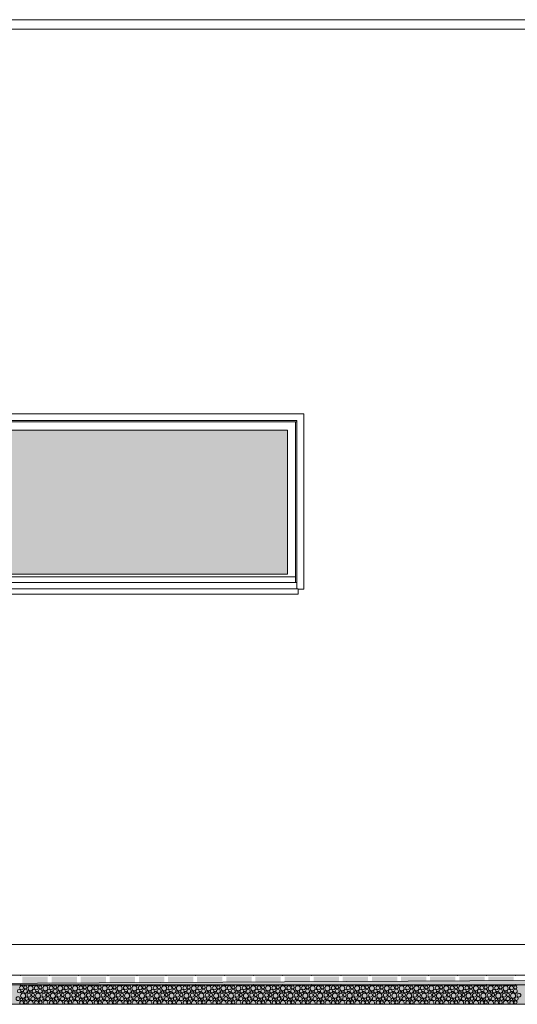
# Model space of a CAD drawing. Header units: millimetres. Extents: x -76432 to -27350, y -300 to 6935.
# Tile 51 of 75: x -38106 to -34448, y -300 to 6935. Entities that reach past the tile are written whole.
import ezdxf

# ---------------------------------------------------------------- set-up
doc = ezdxf.new("R2010")
doc.units = ezdxf.units.MM
doc.header["$MEASUREMENT"] = 0
for name, color, linetype in [('Métal _ Finitions.Charp_Couv_Bard_Méta', 7, 'Continuous'), ('Nouveau_Fenêtres ARCHICAD', 7, 'Continuous'), ('Nouveau_Métal _ Bardage.Charp_Couv_Bard_Métal', 7, 'Continuous'), ('Nouveau_Terrain _ Original.Terrain', 7, 'Continuous'), ('Nouveau_VRD _ Voirie 3d.VRD', 7, 'Continuous')]:
    doc.layers.add(name, color=color, linetype=linetype)

# ---------------------------------------------------------------- blocks, each defined once
blk = doc.blocks.new('Élément de coupe_5')
at = {"layer": 'Nouveau_Métal _ Bardage.Charp_Couv_Bard_Métal', "color": 7, "linetype": 'Continuous', "lineweight": 15}
blk.add_line((-63879.282724, 140), (-33677.282724, 140), dxfattribs=at)
blk = doc.blocks.new('Élément de coupe_7')
at = {"layer": 'Métal _ Finitions.Charp_Couv_Bard_Méta', "color": 7, "linetype": 'Continuous', "lineweight": 15}
for p, q in [((-33597.282724, 6935.000001), (-63959.282724, 6935.000001)), ((-33697.282724, 6865.000001), (-63859.282724, 6865.000001))]:
    blk.add_line(p, q, dxfattribs=at)
blk = doc.blocks.new('Élément de coupe_23')
at = {"layer": 'Nouveau_Fenêtres ARCHICAD', "color": 7, "linetype": 'Continuous', "lineweight": 15}
blk.add_line((-36068.3, 2800), (-40948.3, 2800), dxfattribs=at)
blk = doc.blocks.new('Élément de coupe_24')
at = {"layer": 'Nouveau_Fenêtres ARCHICAD', "linetype": 'Continuous', "lineweight": 0, "true_color": 0xbbbbbb}
blk.add_hatch(color=9, dxfattribs=at).paths.add_polyline_path([(-40878.3, 2860.1), (-36138.3, 2860.1), (-36138.3, 3920), (-40878.3, 3920)])
at = {"layer": 'Nouveau_Fenêtres ARCHICAD', "linetype": 'Continuous', "lineweight": 0, "true_color": 0x9b9b9b}
blk.add_hatch(color=253, dxfattribs=at).paths.add_polyline_path([(-40878.3, 3920), (-40878.3, 2860.1), (-40830.3, 2860.1), (-40830.3, 3873.2), (-36138.3, 3873.2), (-36138.3, 3920)])
at = {"layer": 'Nouveau_Fenêtres ARCHICAD', "color": 21, "linetype": 'Continuous', "lineweight": 15, "true_color": 0xff9954}
for p, q in [((-36018.3, 4040), (-40998.3, 4040)), ((-40948.3, 2752.8), (-40948.3, 3990)), ((-40948.3, 3990), (-36068.3, 3990)), ((-40938.3, 3980), (-40948.3, 3980)), ((-40938.3, 2800), (-40938.3, 3980)), ((-36078.3, 3980), (-40938.3, 3980)), ((-36068.3, 3980), (-36078.3, 3980)), ((-36078.3, 2800), (-36078.3, 3980)), ((-36068.3, 3990), (-36068.3, 2752.8)), ((-36018.3, 2750), (-36018.3, 4040)), ((-40878.3, 2860), (-40878.3, 3920)), ((-40878.3, 3920), (-36138.3, 3920)), ((-36138.3, 3920), (-36138.3, 2860)), ((-36078.3, 2840), (-40938.3, 2840)), ((-40878.3, 2860.1), (-36138.3, 2860.1)), ((-36138.3, 2860), (-40878.3, 2860)), ((-40998.3, 2750), (-40958.3, 2750)), ((-36058.3, 2752.8), (-40958.3, 2752.8)), ((-40958.3, 2750), (-40958.3, 2752.8)), ((-40958.3, 2712.8), (-40958.3, 2750)), ((-36058.3, 2752.8), (-36058.3, 2750)), ((-36058.3, 2712.8), (-36058.3, 2750)), ((-36058.3, 2750), (-36018.3, 2750)), ((-36058.3, 2712.8), (-40958.3, 2712.8))]:
    blk.add_line(p, q, dxfattribs=at)
blk = doc.blocks.new('Élément de coupe_31')
at = {"layer": 'Nouveau_Terrain _ Original.Terrain', "linetype": 'Continuous', "lineweight": 15, "true_color": 0xf48e54}
h = blk.add_hatch(dxfattribs=at)
h.set_pattern_fill('Terre', color=33, style=0, pattern_type=2)
h.set_pattern_definition([(45, (0, 0), (-137.8858, 137.8858), []), (45, (-45.96, 45.96), (-275.7716, 275.7716), []), (45, (-91.92, 91.92), (-275.7716, 275.7716), []), (135, (-137.886, 137.886), (45.96194, 45.96194), [195, -195])])
h.paths.add_polyline_path([(-45278.9, -182.9), (-48767.2, -201.7), (-53028.5, -224.9), (-58189.7, -253), (-64406.4, -287.1), (-66736, -300), (-27349.9, -300), (-27349.9, -80.4), (-30347, -102.7), (-30687.3, -105.3), (-30979.5, -107.5), (-31257.5, -109.4), (-31550.9, -111.2), (-31862.7, -112.9), (-32189.1, -114.7), (-32526.1, -116.3), (-40248, -155.8), (-42464, -167.7)])
at = {"layer": 'Nouveau_Terrain _ Original.Terrain', "color": 7, "linetype": 'Continuous', "lineweight": 15, "flags": 128}
for points in [[(-27349.9, -80.4), (-30347, -102.7), (-30687.3, -105.3), (-30979.5, -107.5), (-31257.5, -109.4), (-31550.9, -111.2), (-31862.7, -112.9), (-32189.1, -114.7), (-32526.1, -116.3), (-40248, -155.8), (-42464, -167.7), (-45278.9, -182.9), (-48767.2, -201.7), (-53028.5, -224.9), (-58189.7, -253), (-64406.4, -287.1), (-66736, -300)], [(-27349.9, -300), (-28357.3, -300), (-28477.3, -300), (-28627.3, -300), (-28747.3, -300), (-29313.1, -300), (-64105.8, -300)]]:
    blk.add_lwpolyline(points, dxfattribs=at)
blk = doc.blocks.new('*X452')
at = {"layer": 'Nouveau_VRD _ Voirie 3d.VRD', "color": 33, "linetype": 'Continuous', "lineweight": 15, "true_color": 0xf48e54}
for centre, radius in [((-38109.8, -203.4), 12.8), ((-38092.3, -178.4), 14.3), ((-38089.6, -211.1), 6.2), ((-38063.8, -204.1), 14.2), ((-38063.5, -175.8), 11.5), ((-38040.1, -209.8), 8.58), ((-38026.2, -182.2), 18.4), ((-38020.9, -208.8), 7.52), ((-38000.7, -203.4), 12.8), ((-37983.2, -178.4), 14.3), ((-37980.5, -211.1), 6.2), ((-37954.7, -204.1), 14.2), ((-37954.4, -175.8), 11.5), ((-37930.9, -209.8), 8.58), ((-37917.1, -182.2), 18.4), ((-37911.8, -208.8), 7.52), ((-37891.6, -203.4), 12.8), ((-37874.1, -178.4), 14.3), ((-37871.4, -211.1), 6.2), ((-37845.5, -204.1), 14.2), ((-37845.2, -175.8), 11.5), ((-37821.8, -209.8), 8.58), ((-37808, -182.2), 18.4), ((-37802.7, -208.8), 7.52), ((-37782.5, -203.4), 12.8), ((-37764.9, -178.4), 14.3), ((-37762.3, -211.1), 6.2), ((-37736.4, -204.1), 14.2), ((-37736.1, -175.8), 11.5), ((-37712.7, -209.8), 8.58), ((-37698.9, -182.2), 18.4), ((-37693.6, -208.8), 7.52), ((-37673.4, -203.4), 12.8), ((-37655.8, -178.4), 14.3), ((-37653.2, -211.1), 6.2), ((-37627.3, -204.1), 14.2), ((-37627, -175.8), 11.5), ((-37603.6, -209.8), 8.58), ((-37589.8, -182.2), 18.4), ((-37584.5, -208.8), 7.52), ((-37564.3, -203.4), 12.8), ((-37546.7, -178.4), 14.3), ((-37544, -211.1), 6.2), ((-37518.2, -204.1), 14.2), ((-37517.9, -175.8), 11.5), ((-37494.5, -209.8), 8.58), ((-37480.7, -182.2), 18.4), ((-37475.4, -208.8), 7.52), ((-37455.1, -203.4), 12.8), ((-37437.6, -178.4), 14.3), ((-37434.9, -211.1), 6.2), ((-37409.1, -204.1), 14.2), ((-37408.8, -175.8), 11.5), ((-37385.4, -209.8), 8.58), ((-37371.6, -182.2), 18.4), ((-37366.2, -208.8), 7.52), ((-37346, -203.4), 12.8), ((-37328.5, -178.4), 14.3), ((-37325.8, -211.1), 6.2), ((-37300, -204.1), 14.2), ((-37299.7, -175.8), 11.5), ((-37276.3, -209.8), 8.58), ((-37262.4, -182.2), 18.4), ((-37257.1, -208.8), 7.52), ((-37236.9, -203.4), 12.8), ((-37219.4, -178.4), 14.3), ((-37216.7, -211.1), 6.2), ((-37190.9, -204.1), 14.2), ((-37190.6, -175.8), 11.5), ((-37167.2, -209.8), 8.58), ((-37153.3, -182.2), 18.4), ((-37148, -208.8), 7.52), ((-37127.8, -203.4), 12.8), ((-37110.3, -178.4), 14.3), ((-37107.6, -211.1), 6.2), ((-37081.8, -204.1), 14.2), ((-37081.5, -175.8), 11.5), ((-37058.1, -209.8), 8.58), ((-37044.2, -182.2), 18.4), ((-37038.9, -208.8), 7.52), ((-37018.7, -203.4), 12.8), ((-37001.2, -178.4), 14.3), ((-36998.5, -211.1), 6.2), ((-36972.6, -204.1), 14.2), ((-36972.3, -175.8), 11.5), ((-36948.9, -209.8), 8.58), ((-36935.1, -182.2), 18.4), ((-36929.8, -208.8), 7.52), ((-36909.6, -203.4), 12.8), ((-36892, -178.4), 14.3), ((-36889.4, -211.1), 6.2), ((-36863.5, -204.1), 14.2), ((-36863.2, -175.8), 11.5), ((-36839.8, -209.8), 8.58), ((-36826, -182.2), 18.4), ((-36820.7, -208.8), 7.52), ((-36800.5, -203.4), 12.8), ((-36782.9, -178.4), 14.3), ((-36780.3, -211.1), 6.2), ((-36754.4, -204.1), 14.2), ((-36754.1, -175.8), 11.5), ((-36730.7, -209.8), 8.58), ((-36716.9, -182.2), 18.4), ((-36711.6, -208.8), 7.52), ((-36691.4, -203.4), 12.8), ((-36673.8, -178.4), 14.3), ((-36671.1, -211.1), 6.2), ((-36645.3, -204.1), 14.2), ((-36645, -175.8), 11.5), ((-36621.6, -209.8), 8.58), ((-36607.8, -182.2), 18.4), ((-36602.5, -208.8), 7.52), ((-36582.2, -203.4), 12.8), ((-36564.7, -178.4), 14.3), ((-36562, -211.1), 6.2), ((-36536.2, -204.1), 14.2), ((-36535.9, -175.8), 11.5), ((-36512.5, -209.8), 8.58), ((-36498.7, -182.2), 18.4), ((-36493.3, -208.8), 7.52), ((-36473.1, -203.4), 12.8), ((-36455.6, -178.4), 14.3), ((-36452.9, -211.1), 6.2), ((-36427.1, -204.1), 14.2), ((-36426.8, -175.8), 11.5), ((-36403.4, -209.8), 8.58), ((-36389.5, -182.2), 18.4), ((-36384.2, -208.8), 7.52), ((-36364, -203.4), 12.8), ((-36346.5, -178.4), 14.3), ((-36343.8, -211.1), 6.2), ((-36318, -204.1), 14.2), ((-36317.7, -175.8), 11.5), ((-36294.3, -209.8), 8.58), ((-36280.4, -182.2), 18.4), ((-36275.1, -208.8), 7.52), ((-36254.9, -203.4), 12.8), ((-36237.4, -178.4), 14.3), ((-36234.7, -211.1), 6.2), ((-36208.9, -204.1), 14.2), ((-36208.6, -175.8), 11.5), ((-36185.2, -209.8), 8.58), ((-36171.3, -182.2), 18.4), ((-36166, -208.8), 7.52), ((-36145.8, -203.4), 12.8), ((-36128.3, -178.4), 14.3), ((-36125.6, -211.1), 6.2), ((-36099.7, -204.1), 14.2), ((-36099.4, -175.8), 11.5), ((-36076, -209.8), 8.58), ((-36062.2, -182.2), 18.4), ((-36056.9, -208.8), 7.52), ((-36036.7, -203.4), 12.8), ((-36019.1, -178.4), 14.3), ((-36016.5, -211.1), 6.2), ((-35990.6, -204.1), 14.2), ((-35990.3, -175.8), 11.5), ((-35966.9, -209.8), 8.58), ((-35953.1, -182.2), 18.4), ((-35947.8, -208.8), 7.52), ((-35927.6, -203.4), 12.8), ((-35910, -178.4), 14.3), ((-35907.4, -211.1), 6.2), ((-35881.5, -204.1), 14.2), ((-35881.2, -175.8), 11.5), ((-35857.8, -209.8), 8.58), ((-35844, -182.2), 18.4), ((-35838.7, -208.8), 7.52), ((-35818.5, -203.4), 12.8), ((-35800.9, -178.4), 14.3), ((-35798.2, -211.1), 6.2), ((-35772.4, -204.1), 14.2), ((-35772.1, -175.8), 11.5), ((-35748.7, -209.8), 8.58), ((-35734.9, -182.2), 18.4), ((-35729.6, -208.8), 7.52), ((-35709.3, -203.4), 12.8), ((-35691.8, -178.4), 14.3), ((-35689.1, -211.1), 6.2), ((-35663.3, -204.1), 14.2), ((-35663, -175.8), 11.5), ((-35639.6, -209.8), 8.58), ((-35625.8, -182.2), 18.4), ((-35620.4, -208.8), 7.52), ((-35600.2, -203.4), 12.8), ((-35582.7, -178.4), 14.3), ((-35580, -211.1), 6.2), ((-35554.2, -204.1), 14.2), ((-35553.9, -175.8), 11.5), ((-35530.5, -209.8), 8.58), ((-35516.6, -182.2), 18.4), ((-35511.3, -208.8), 7.52), ((-35491.1, -203.4), 12.8), ((-35473.6, -178.4), 14.3), ((-35470.9, -211.1), 6.2), ((-35445.1, -204.1), 14.2), ((-35444.8, -175.8), 11.5), ((-35421.4, -209.8), 8.58), ((-35407.5, -182.2), 18.4), ((-35402.2, -208.8), 7.52), ((-35382, -203.4), 12.8), ((-35364.5, -178.4), 14.3), ((-35361.8, -211.1), 6.2), ((-35336, -204.1), 14.2), ((-35335.7, -175.8), 11.5), ((-35312.3, -209.8), 8.58), ((-35298.4, -182.2), 18.4), ((-35293.1, -208.8), 7.52), ((-35272.9, -203.4), 12.8), ((-35255.4, -178.4), 14.3), ((-35252.7, -211.1), 6.2), ((-35226.9, -204.1), 14.2), ((-35226.5, -175.8), 11.5), ((-35203.1, -209.8), 8.58), ((-35189.3, -182.2), 18.4), ((-35184, -208.8), 7.52), ((-35163.8, -203.4), 12.8), ((-35146.2, -178.4), 14.3), ((-35143.6, -211.1), 6.2), ((-35117.7, -204.1), 14.2), ((-35117.4, -175.8), 11.5), ((-35094, -209.8), 8.58), ((-35080.2, -182.2), 18.4), ((-35074.9, -208.8), 7.52), ((-35054.7, -203.4), 12.8), ((-35037.1, -178.4), 14.3), ((-35034.5, -211.1), 6.2), ((-35008.6, -204.1), 14.2), ((-35008.3, -175.8), 11.5), ((-34984.9, -209.8), 8.58), ((-34971.1, -182.2), 18.4), ((-34965.8, -208.8), 7.52), ((-34945.6, -203.4), 12.8), ((-34928, -178.4), 14.3), ((-34925.3, -211.1), 6.2), ((-34899.5, -204.1), 14.2), ((-34899.2, -175.8), 11.5), ((-34875.8, -209.8), 8.58), ((-34862, -182.2), 18.4), ((-34856.7, -208.8), 7.52), ((-34836.4, -203.4), 12.8), ((-34818.9, -178.4), 14.3), ((-34816.2, -211.1), 6.2), ((-34790.4, -204.1), 14.2), ((-34790.1, -175.8), 11.5), ((-34766.7, -209.8), 8.58), ((-34752.9, -182.2), 18.4), ((-34747.5, -208.8), 7.52), ((-34727.3, -203.4), 12.8), ((-34709.8, -178.4), 14.3), ((-34707.1, -211.1), 6.2), ((-34681.3, -204.1), 14.2), ((-34681, -175.8), 11.5), ((-34657.6, -209.8), 8.58), ((-34643.8, -182.2), 18.4), ((-34638.4, -208.8), 7.52), ((-34618.2, -203.4), 12.8), ((-34600.7, -178.4), 14.3), ((-34598, -211.1), 6.2), ((-34572.2, -204.1), 14.2), ((-34571.9, -175.8), 11.5), ((-34548.5, -209.8), 8.58), ((-34534.6, -182.2), 18.4), ((-34529.3, -208.8), 7.52), ((-34509.1, -203.4), 12.8), ((-34491.6, -178.4), 14.3), ((-34488.9, -211.1), 6.2), ((-34463.1, -204.1), 14.2), ((-34462.8, -175.8), 11.5), ((-38117.8, -258.7), 14.2), ((-38094.1, -264.4), 8.58), ((-38080.2, -236.8), 18.4), ((-38074.9, -263.4), 7.52), ((-38062.4, -285), 11.5), ((-38054.7, -258), 12.8), ((-38037.2, -233), 14.3), ((-38034.5, -265.7), 6.2), ((-38008.7, -258.7), 14.2), ((-38008.4, -230.4), 11.5), ((-37984.9, -264.4), 8.58), ((-37971.1, -236.8), 18.4), ((-37965.8, -263.4), 7.52), ((-37953.2, -285), 11.5), ((-37945.6, -258), 12.8), ((-37928.1, -233), 14.3), ((-37925.4, -265.7), 6.2), ((-37899.5, -258.7), 14.2), ((-37899.2, -230.4), 11.5), ((-37875.8, -264.4), 8.58), ((-37862, -236.8), 18.4), ((-37856.7, -263.4), 7.52), ((-37844.1, -285), 11.5), ((-37836.5, -258), 12.8), ((-37818.9, -233), 14.3), ((-37816.3, -265.7), 6.2), ((-37790.4, -258.7), 14.2), ((-37790.1, -230.4), 11.5), ((-37766.7, -264.4), 8.58), ((-37752.9, -236.8), 18.4), ((-37747.6, -263.4), 7.52), ((-37735, -285), 11.5), ((-37727.4, -258), 12.8), ((-37709.8, -233), 14.3), ((-37707.2, -265.7), 6.2), ((-37681.3, -258.7), 14.2), ((-37681, -230.4), 11.5), ((-37657.6, -264.4), 8.58), ((-37643.8, -236.8), 18.4), ((-37638.5, -263.4), 7.52), ((-37625.9, -285), 11.5), ((-37618.3, -258), 12.8), ((-37600.7, -233), 14.3), ((-37598, -265.7), 6.2), ((-37572.2, -258.7), 14.2), ((-37571.9, -230.4), 11.5), ((-37548.5, -264.4), 8.58), ((-37534.7, -236.8), 18.4), ((-37529.4, -263.4), 7.52), ((-37516.8, -285), 11.5), ((-37509.1, -258), 12.8), ((-37491.6, -233), 14.3), ((-37488.9, -265.7), 6.2), ((-37463.1, -258.7), 14.2), ((-37462.8, -230.4), 11.5), ((-37439.4, -264.4), 8.58), ((-37425.6, -236.8), 18.4), ((-37420.2, -263.4), 7.52), ((-37407.7, -285), 11.5), ((-37400, -258), 12.8), ((-37382.5, -233), 14.3), ((-37379.8, -265.7), 6.2), ((-37354, -258.7), 14.2), ((-37353.7, -230.4), 11.5), ((-37330.3, -264.4), 8.58), ((-37316.4, -236.8), 18.4), ((-37311.1, -263.4), 7.52), ((-37298.6, -285), 11.5), ((-37290.9, -258), 12.8), ((-37273.4, -233), 14.3), ((-37270.7, -265.7), 6.2), ((-37244.9, -258.7), 14.2), ((-37244.6, -230.4), 11.5), ((-37221.2, -264.4), 8.58), ((-37207.3, -236.8), 18.4), ((-37202, -263.4), 7.52), ((-37189.5, -285), 11.5), ((-37181.8, -258), 12.8), ((-37164.3, -233), 14.3), ((-37161.6, -265.7), 6.2), ((-37135.8, -258.7), 14.2), ((-37135.5, -230.4), 11.5), ((-37112.1, -264.4), 8.58), ((-37098.2, -236.8), 18.4), ((-37092.9, -263.4), 7.52), ((-37080.3, -285), 11.5), ((-37072.7, -258), 12.8), ((-37055.2, -233), 14.3), ((-37052.5, -265.7), 6.2), ((-37026.6, -258.7), 14.2), ((-37026.3, -230.4), 11.5), ((-37002.9, -264.4), 8.58), ((-36989.1, -236.8), 18.4), ((-36983.8, -263.4), 7.52), ((-36971.2, -285), 11.5), ((-36963.6, -258), 12.8), ((-36946, -233), 14.3), ((-36943.4, -265.7), 6.2), ((-36917.5, -258.7), 14.2), ((-36917.2, -230.4), 11.5), ((-36893.8, -264.4), 8.58), ((-36880, -236.8), 18.4), ((-36874.7, -263.4), 7.52), ((-36862.1, -285), 11.5), ((-36854.5, -258), 12.8), ((-36836.9, -233), 14.3), ((-36834.3, -265.7), 6.2), ((-36808.4, -258.7), 14.2), ((-36808.1, -230.4), 11.5), ((-36784.7, -264.4), 8.58), ((-36770.9, -236.8), 18.4), ((-36765.6, -263.4), 7.52), ((-36753, -285), 11.5), ((-36745.4, -258), 12.8), ((-36727.8, -233), 14.3), ((-36725.1, -265.7), 6.2), ((-36699.3, -258.7), 14.2), ((-36699, -230.4), 11.5), ((-36675.6, -264.4), 8.58), ((-36661.8, -236.8), 18.4), ((-36656.5, -263.4), 7.52), ((-36643.9, -285), 11.5), ((-36636.2, -258), 12.8), ((-36618.7, -233), 14.3), ((-36616, -265.7), 6.2), ((-36590.2, -258.7), 14.2), ((-36589.9, -230.4), 11.5), ((-36566.5, -264.4), 8.58), ((-36552.7, -236.8), 18.4), ((-36547.3, -263.4), 7.52), ((-36534.8, -285), 11.5), ((-36527.1, -258), 12.8), ((-36509.6, -233), 14.3), ((-36506.9, -265.7), 6.2), ((-36481.1, -258.7), 14.2), ((-36480.8, -230.4), 11.5), ((-36457.4, -264.4), 8.58), ((-36443.5, -236.8), 18.4), ((-36438.2, -263.4), 7.52), ((-36425.7, -285), 11.5), ((-36418, -258), 12.8), ((-36400.5, -233), 14.3), ((-36397.8, -265.7), 6.2), ((-36372, -258.7), 14.2), ((-36371.7, -230.4), 11.5), ((-36348.3, -264.4), 8.58), ((-36334.4, -236.8), 18.4), ((-36329.1, -263.4), 7.52), ((-36316.6, -285), 11.5), ((-36308.9, -258), 12.8), ((-36291.4, -233), 14.3), ((-36288.7, -265.7), 6.2), ((-36262.9, -258.7), 14.2), ((-36262.6, -230.4), 11.5), ((-36239.2, -264.4), 8.58), ((-36225.3, -236.8), 18.4), ((-36220, -263.4), 7.52), ((-36207.4, -285), 11.5), ((-36199.8, -258), 12.8), ((-36182.3, -233), 14.3), ((-36179.6, -265.7), 6.2), ((-36153.7, -258.7), 14.2), ((-36153.4, -230.4), 11.5), ((-36130, -264.4), 8.58), ((-36116.2, -236.8), 18.4), ((-36110.9, -263.4), 7.52), ((-36098.3, -285), 11.5), ((-36090.7, -258), 12.8), ((-36073.1, -233), 14.3), ((-36070.5, -265.7), 6.2), ((-36044.6, -258.7), 14.2), ((-36044.3, -230.4), 11.5), ((-36020.9, -264.4), 8.58), ((-36007.1, -236.8), 18.4), ((-36001.8, -263.4), 7.52), ((-35989.2, -285), 11.5), ((-35981.6, -258), 12.8), ((-35964, -233), 14.3), ((-35961.4, -265.7), 6.2), ((-35935.5, -258.7), 14.2), ((-35935.2, -230.4), 11.5), ((-35911.8, -264.4), 8.58), ((-35898, -236.8), 18.4), ((-35892.7, -263.4), 7.52), ((-35880.1, -285), 11.5), ((-35872.5, -258), 12.8), ((-35854.9, -233), 14.3), ((-35852.2, -265.7), 6.2), ((-35826.4, -258.7), 14.2), ((-35826.1, -230.4), 11.5), ((-35802.7, -264.4), 8.58), ((-35788.9, -236.8), 18.4), ((-35783.6, -263.4), 7.52), ((-35771, -285), 11.5), ((-35763.3, -258), 12.8), ((-35745.8, -233), 14.3), ((-35743.1, -265.7), 6.2), ((-35717.3, -258.7), 14.2), ((-35717, -230.4), 11.5), ((-35693.6, -264.4), 8.58), ((-35679.8, -236.8), 18.4), ((-35674.4, -263.4), 7.52), ((-35661.9, -285), 11.5), ((-35654.2, -258), 12.8), ((-35636.7, -233), 14.3), ((-35634, -265.7), 6.2), ((-35608.2, -258.7), 14.2), ((-35607.9, -230.4), 11.5), ((-35584.5, -264.4), 8.58), ((-35570.6, -236.8), 18.4), ((-35565.3, -263.4), 7.52), ((-35552.8, -285), 11.5), ((-35545.1, -258), 12.8), ((-35527.6, -233), 14.3), ((-35524.9, -265.7), 6.2), ((-35499.1, -258.7), 14.2), ((-35498.8, -230.4), 11.5), ((-35475.4, -264.4), 8.58), ((-35461.5, -236.8), 18.4), ((-35456.2, -263.4), 7.52), ((-35443.7, -285), 11.5), ((-35436, -258), 12.8), ((-35418.5, -233), 14.3), ((-35415.8, -265.7), 6.2), ((-35390, -258.7), 14.2), ((-35389.7, -230.4), 11.5), ((-35366.3, -264.4), 8.58), ((-35352.4, -236.8), 18.4), ((-35347.1, -263.4), 7.52), ((-35334.5, -285), 11.5), ((-35326.9, -258), 12.8), ((-35309.4, -233), 14.3), ((-35306.7, -265.7), 6.2), ((-35280.9, -258.7), 14.2), ((-35280.5, -230.4), 11.5), ((-35257.1, -264.4), 8.58), ((-35243.3, -236.8), 18.4), ((-35238, -263.4), 7.52), ((-35225.4, -285), 11.5), ((-35217.8, -258), 12.8), ((-35200.2, -233), 14.3), ((-35197.6, -265.7), 6.2), ((-35171.7, -258.7), 14.2), ((-35171.4, -230.4), 11.5), ((-35148, -264.4), 8.58), ((-35134.2, -236.8), 18.4), ((-35128.9, -263.4), 7.52), ((-35116.3, -285), 11.5), ((-35108.7, -258), 12.8), ((-35091.1, -233), 14.3), ((-35088.5, -265.7), 6.2), ((-35062.6, -258.7), 14.2), ((-35062.3, -230.4), 11.5), ((-35038.9, -264.4), 8.58), ((-35025.1, -236.8), 18.4), ((-35019.8, -263.4), 7.52), ((-35007.2, -285), 11.5), ((-34999.6, -258), 12.8), ((-34982, -233), 14.3), ((-34979.3, -265.7), 6.2), ((-34953.5, -258.7), 14.2), ((-34953.2, -230.4), 11.5), ((-34929.8, -264.4), 8.58), ((-34916, -236.8), 18.4), ((-34910.7, -263.4), 7.52), ((-34898.1, -285), 11.5), ((-34890.4, -258), 12.8), ((-34872.9, -233), 14.3), ((-34870.2, -265.7), 6.2), ((-34844.4, -258.7), 14.2), ((-34844.1, -230.4), 11.5), ((-34820.7, -264.4), 8.58), ((-34806.9, -236.8), 18.4), ((-34801.5, -263.4), 7.52), ((-34789, -285), 11.5), ((-34781.3, -258), 12.8), ((-34763.8, -233), 14.3), ((-34761.1, -265.7), 6.2), ((-34735.3, -258.7), 14.2), ((-34735, -230.4), 11.5), ((-34711.6, -264.4), 8.58), ((-34697.8, -236.8), 18.4), ((-34692.4, -263.4), 7.52), ((-34679.9, -285), 11.5), ((-34672.2, -258), 12.8), ((-34654.7, -233), 14.3), ((-34652, -265.7), 6.2), ((-34626.2, -258.7), 14.2), ((-34625.9, -230.4), 11.5), ((-34602.5, -264.4), 8.58), ((-34588.6, -236.8), 18.4), ((-34583.3, -263.4), 7.52), ((-34570.8, -285), 11.5), ((-34563.1, -258), 12.8), ((-34545.6, -233), 14.3), ((-34542.9, -265.7), 6.2), ((-34517.1, -258.7), 14.2), ((-34516.8, -230.4), 11.5), ((-34493.4, -264.4), 8.58), ((-34479.5, -236.8), 18.4), ((-34474.2, -263.4), 7.52), ((-34461.6, -285), 11.5), ((-34454, -258), 12.8), ((-34436.5, -233), 14.3)]:
    blk.add_circle(centre, radius, dxfattribs=at)
for centre, radius, start, end in [((-38095.2, -155.2), 8.58, 187.2196, 352.7804), ((-38076, -154.2), 7.52, 196.54153, 343.45847), ((-38055.8, -148.8), 12.8, 215.763, 324.237), ((-38035.6, -156.5), 6.2, 178.46848, 1.53152), ((-38009.8, -149.5), 14.2, 208.67508, 331.32492), ((-37986.1, -155.2), 8.58, 187.2196, 352.7804), ((-37966.9, -154.2), 7.52, 196.54153, 343.45847), ((-37946.7, -148.8), 12.8, 215.763, 324.237), ((-37926.5, -156.5), 6.2, 178.46848, 1.53152), ((-37900.7, -149.5), 14.2, 208.67508, 331.32492), ((-37876.9, -155.2), 8.58, 187.2196, 352.7804), ((-37857.8, -154.2), 7.52, 196.54153, 343.45847), ((-37837.6, -148.8), 12.8, 215.763, 324.237), ((-37817.4, -156.5), 6.2, 178.46848, 1.53152), ((-37791.5, -149.5), 14.2, 208.67508, 331.32492), ((-37767.8, -155.2), 8.58, 187.2196, 352.7804), ((-37748.7, -154.2), 7.52, 196.54153, 343.45847), ((-37728.5, -148.8), 12.8, 215.763, 324.237), ((-37708.3, -156.5), 6.2, 178.46848, 1.53152), ((-37682.4, -149.5), 14.2, 208.67508, 331.32492), ((-37658.7, -155.2), 8.58, 187.2196, 352.7804), ((-37639.6, -154.2), 7.52, 196.54153, 343.45847), ((-37619.4, -148.8), 12.8, 215.763, 324.237), ((-37599.2, -156.5), 6.2, 178.46848, 1.53152), ((-37573.3, -149.5), 14.2, 208.67508, 331.32492), ((-37549.6, -155.2), 8.58, 187.2196, 352.7804), ((-37530.5, -154.2), 7.52, 196.54153, 343.45847), ((-37510.3, -148.8), 12.8, 215.763, 324.237), ((-37490, -156.5), 6.2, 178.46848, 1.53152), ((-37464.2, -149.5), 14.2, 208.67508, 331.32492), ((-37440.5, -155.2), 8.58, 187.2196, 352.7804), ((-37421.4, -154.2), 7.52, 196.54153, 343.45847), ((-37401.1, -148.8), 12.8, 215.763, 324.237), ((-37380.9, -156.5), 6.2, 178.46848, 1.53152), ((-37355.1, -149.5), 14.2, 208.67508, 331.32492), ((-37331.4, -155.2), 8.58, 187.2196, 352.7804), ((-37312.2, -154.2), 7.52, 196.54153, 343.45847), ((-37292, -148.8), 12.8, 215.763, 324.237), ((-37271.8, -156.5), 6.2, 178.46848, 1.53152), ((-37246, -149.5), 14.2, 208.67508, 331.32492), ((-37222.3, -155.2), 8.58, 187.2196, 352.7804), ((-37203.1, -154.2), 7.52, 196.54153, 343.45847), ((-37182.9, -148.8), 12.8, 215.763, 324.237), ((-37162.7, -156.5), 6.2, 178.46848, 1.53152), ((-37136.9, -149.5), 14.2, 208.67508, 331.32492), ((-37113.2, -155.2), 8.58, 187.2196, 352.7804), ((-37094, -154.2), 7.52, 196.54153, 343.45847), ((-37073.8, -148.8), 12.8, 215.763, 324.237), ((-37053.6, -156.5), 6.2, 178.46848, 1.53152), ((-37027.8, -149.5), 14.2, 208.67508, 331.32492), ((-37004.1, -155.2), 8.58, 187.2196, 352.7804), ((-36984.9, -154.2), 7.52, 196.54153, 343.45847), ((-36964.7, -148.8), 12.8, 215.763, 324.237), ((-36944.5, -156.5), 6.2, 178.46848, 1.53152), ((-36918.6, -149.5), 14.2, 208.67508, 331.32492), ((-36894.9, -155.2), 8.58, 187.2196, 352.7804), ((-36875.8, -154.2), 7.52, 196.54153, 343.45847), ((-36855.6, -148.8), 12.8, 215.763, 324.237), ((-36835.4, -156.5), 6.2, 178.46848, 1.53152), ((-36809.5, -149.5), 14.2, 208.67508, 331.32492), ((-36785.8, -155.2), 8.58, 187.2196, 352.7804), ((-36766.7, -154.2), 7.52, 196.54153, 343.45847), ((-36746.5, -148.8), 12.8, 215.763, 324.237), ((-36726.3, -156.5), 6.2, 178.46848, 1.53152), ((-36700.4, -149.5), 14.2, 208.67508, 331.32492), ((-36676.7, -155.2), 8.58, 187.2196, 352.7804), ((-36657.6, -154.2), 7.52, 196.54153, 343.45847), ((-36637.4, -148.8), 12.8, 215.763, 324.237), ((-36617.1, -156.5), 6.2, 178.46848, 1.53152), ((-36591.3, -149.5), 14.2, 208.67508, 331.32492), ((-36567.6, -155.2), 8.58, 187.2196, 352.7804), ((-36548.5, -154.2), 7.52, 196.54153, 343.45847), ((-36528.2, -148.8), 12.8, 215.763, 324.237), ((-36508, -156.5), 6.2, 178.46848, 1.53152), ((-36482.2, -149.5), 14.2, 208.67508, 331.32492), ((-36458.5, -155.2), 8.58, 187.2196, 352.7804), ((-36439.3, -154.2), 7.52, 196.54153, 343.45847), ((-36419.1, -148.8), 12.8, 215.763, 324.237), ((-36398.9, -156.5), 6.2, 178.46848, 1.53152), ((-36373.1, -149.5), 14.2, 208.67508, 331.32492), ((-36349.4, -155.2), 8.58, 187.2196, 352.7804), ((-36330.2, -154.2), 7.52, 196.54153, 343.45847), ((-36310, -148.8), 12.8, 215.763, 324.237), ((-36289.8, -156.5), 6.2, 178.46848, 1.53152), ((-36264, -149.5), 14.2, 208.67508, 331.32492), ((-36240.3, -155.2), 8.58, 187.2196, 352.7804), ((-36221.1, -154.2), 7.52, 196.54153, 343.45847), ((-36200.9, -148.8), 12.8, 215.763, 324.237), ((-36180.7, -156.5), 6.2, 178.46848, 1.53152), ((-36154.9, -149.5), 14.2, 208.67508, 331.32492), ((-36131.2, -155.2), 8.58, 187.2196, 352.7804), ((-36112, -154.2), 7.52, 196.54153, 343.45847), ((-36091.8, -148.8), 12.8, 215.763, 324.237), ((-36071.6, -156.5), 6.2, 178.46848, 1.53152), ((-36045.7, -149.5), 14.2, 208.67508, 331.32492), ((-36022, -155.2), 8.58, 187.2196, 352.7804), ((-36002.9, -154.2), 7.52, 196.54153, 343.45847), ((-35982.7, -148.8), 12.8, 215.763, 324.237), ((-35962.5, -156.5), 6.2, 178.46848, 1.53152), ((-35936.6, -149.5), 14.2, 208.67508, 331.32492), ((-35912.9, -155.2), 8.58, 187.2196, 352.7804), ((-35893.8, -154.2), 7.52, 196.54153, 343.45847), ((-35873.6, -148.8), 12.8, 215.763, 324.237), ((-35853.4, -156.5), 6.2, 178.46848, 1.53152), ((-35827.5, -149.5), 14.2, 208.67508, 331.32492), ((-35803.8, -155.2), 8.58, 187.2196, 352.7804), ((-35784.7, -154.2), 7.52, 196.54153, 343.45847), ((-35764.5, -148.8), 12.8, 215.763, 324.237), ((-35744.2, -156.5), 6.2, 178.46848, 1.53152), ((-35718.4, -149.5), 14.2, 208.67508, 331.32492), ((-35694.7, -155.2), 8.58, 187.2196, 352.7804), ((-35675.6, -154.2), 7.52, 196.54153, 343.45847), ((-35655.3, -148.8), 12.8, 215.763, 324.237), ((-35635.1, -156.5), 6.2, 178.46848, 1.53152), ((-35609.3, -149.5), 14.2, 208.67508, 331.32492), ((-35585.6, -155.2), 8.58, 187.2196, 352.7804), ((-35566.4, -154.2), 7.52, 196.54153, 343.45847), ((-35546.2, -148.8), 12.8, 215.763, 324.237), ((-35526, -156.5), 6.2, 178.46848, 1.53152), ((-35500.2, -149.5), 14.2, 208.67508, 331.32492), ((-35476.5, -155.2), 8.58, 187.2196, 352.7804), ((-35457.3, -154.2), 7.52, 196.54153, 343.45847), ((-35437.1, -148.8), 12.8, 215.763, 324.237), ((-35416.9, -156.5), 6.2, 178.46848, 1.53152), ((-35391.1, -149.5), 14.2, 208.67508, 331.32492), ((-35367.4, -155.2), 8.58, 187.2196, 352.7804), ((-35348.2, -154.2), 7.52, 196.54153, 343.45847), ((-35328, -148.8), 12.8, 215.763, 324.237), ((-35307.8, -156.5), 6.2, 178.46848, 1.53152), ((-35282, -149.5), 14.2, 208.67508, 331.32492), ((-35258.3, -155.2), 8.58, 187.2196, 352.7804), ((-35239.1, -154.2), 7.52, 196.54153, 343.45847), ((-35218.9, -148.8), 12.8, 215.763, 324.237), ((-35198.7, -156.5), 6.2, 178.46848, 1.53152), ((-35172.9, -149.5), 14.2, 208.67508, 331.32492), ((-35149.1, -155.2), 8.58, 187.2196, 352.7804), ((-35130, -154.2), 7.52, 196.54153, 343.45847), ((-35109.8, -148.8), 12.8, 215.763, 324.237), ((-35089.6, -156.5), 6.2, 178.46848, 1.53152), ((-35063.7, -149.5), 14.2, 208.67508, 331.32492), ((-35040, -155.2), 8.58, 187.2196, 352.7804), ((-35020.9, -154.2), 7.52, 196.54153, 343.45847), ((-35000.7, -148.8), 12.8, 215.763, 324.237), ((-34980.5, -156.5), 6.2, 178.46848, 1.53152), ((-34954.6, -149.5), 14.2, 208.67508, 331.32492), ((-34930.9, -155.2), 8.58, 187.2196, 352.7804), ((-34911.8, -154.2), 7.52, 196.54153, 343.45847), ((-34891.6, -148.8), 12.8, 215.763, 324.237), ((-34871.3, -156.5), 6.2, 178.46848, 1.53152), ((-34845.5, -149.5), 14.2, 208.67508, 331.32492), ((-34821.8, -155.2), 8.58, 187.2196, 352.7804), ((-34802.7, -154.2), 7.52, 196.54153, 343.45847), ((-34782.4, -148.8), 12.8, 215.763, 324.237), ((-34762.2, -156.5), 6.2, 178.46848, 1.53152), ((-34736.4, -149.5), 14.2, 208.67508, 331.32492), ((-34712.7, -155.2), 8.58, 187.2196, 352.7804), ((-34693.5, -154.2), 7.52, 196.54153, 343.45847), ((-34673.3, -148.8), 12.8, 215.763, 324.237), ((-34653.1, -156.5), 6.2, 178.46848, 1.53152), ((-34627.3, -149.5), 14.2, 208.67508, 331.32492), ((-34603.6, -155.2), 8.58, 187.2196, 352.7804), ((-34584.4, -154.2), 7.52, 196.54153, 343.45847), ((-34564.2, -148.8), 12.8, 215.763, 324.237), ((-34544, -156.5), 6.2, 178.46848, 1.53152), ((-34518.2, -149.5), 14.2, 208.67508, 331.32492), ((-34494.5, -155.2), 8.58, 187.2196, 352.7804), ((-34475.3, -154.2), 7.52, 196.54153, 343.45847), ((-34455.1, -148.8), 12.8, 215.763, 324.237), ((-38091.2, -287.6), 14.3, 300.12221, 239.87779), ((-38025.1, -291.4), 18.4, 331.92735, 208.07265), ((-37982.1, -287.6), 14.3, 300.12221, 239.87779), ((-37916, -291.4), 18.4, 331.92735, 208.07265), ((-37872.9, -287.6), 14.3, 300.12221, 239.87779), ((-37806.9, -291.4), 18.4, 331.92735, 208.07265), ((-37763.8, -287.6), 14.3, 300.12221, 239.87779), ((-37697.8, -291.4), 18.4, 331.92735, 208.07265), ((-37654.7, -287.6), 14.3, 300.12221, 239.87779), ((-37588.7, -291.4), 18.4, 331.92735, 208.07265), ((-37545.6, -287.6), 14.3, 300.12221, 239.87779), ((-37479.6, -291.4), 18.4, 331.92735, 208.07265), ((-37436.5, -287.6), 14.3, 300.12221, 239.87779), ((-37370.4, -291.4), 18.4, 331.92735, 208.07265), ((-37327.4, -287.6), 14.3, 300.12221, 239.87779), ((-37261.3, -291.4), 18.4, 331.92735, 208.07265), ((-37218.3, -287.6), 14.3, 300.12221, 239.87779), ((-37152.2, -291.4), 18.4, 331.92735, 208.07265), ((-37109.2, -287.6), 14.3, 300.12221, 239.87779), ((-37043.1, -291.4), 18.4, 331.92735, 208.07265), ((-37000, -287.6), 14.3, 300.12221, 239.87779), ((-36934, -291.4), 18.4, 331.92735, 208.07265), ((-36890.9, -287.6), 14.3, 300.12221, 239.87779), ((-36824.9, -291.4), 18.4, 331.92735, 208.07265), ((-36781.8, -287.6), 14.3, 300.12221, 239.87779), ((-36715.8, -291.4), 18.4, 331.92735, 208.07265), ((-36672.7, -287.6), 14.3, 300.12221, 239.87779), ((-36606.7, -291.4), 18.4, 331.92735, 208.07265), ((-36563.6, -287.6), 14.3, 300.12221, 239.87779), ((-36497.5, -291.4), 18.4, 331.92735, 208.07265), ((-36454.5, -287.6), 14.3, 300.12221, 239.87779), ((-36388.4, -291.4), 18.4, 331.92735, 208.07265), ((-36345.4, -287.6), 14.3, 300.12221, 239.87779), ((-36279.3, -291.4), 18.4, 331.92735, 208.07265), ((-36236.3, -287.6), 14.3, 300.12221, 239.87779), ((-36170.2, -291.4), 18.4, 331.92735, 208.07265), ((-36127.1, -287.6), 14.3, 300.12221, 239.87779), ((-36061.1, -291.4), 18.4, 331.92735, 208.07265), ((-36018, -287.6), 14.3, 300.12221, 239.87779), ((-35952, -291.4), 18.4, 331.92735, 208.07265), ((-35908.9, -287.6), 14.3, 300.12221, 239.87779), ((-35842.9, -291.4), 18.4, 331.92735, 208.07265), ((-35799.8, -287.6), 14.3, 300.12221, 239.87779), ((-35733.8, -291.4), 18.4, 331.92735, 208.07265), ((-35690.7, -287.6), 14.3, 300.12221, 239.87779), ((-35624.6, -291.4), 18.4, 331.92735, 208.07265), ((-35581.6, -287.6), 14.3, 300.12221, 239.87779), ((-35515.5, -291.4), 18.4, 331.92735, 208.07265), ((-35472.5, -287.6), 14.3, 300.12221, 239.87779), ((-35406.4, -291.4), 18.4, 331.92735, 208.07265), ((-35363.4, -287.6), 14.3, 300.12221, 239.87779), ((-35297.3, -291.4), 18.4, 331.92735, 208.07265), ((-35254.2, -287.6), 14.3, 300.12221, 239.87779), ((-35188.2, -291.4), 18.4, 331.92735, 208.07265), ((-35145.1, -287.6), 14.3, 300.12221, 239.87779), ((-35079.1, -291.4), 18.4, 331.92735, 208.07265), ((-35036, -287.6), 14.3, 300.12221, 239.87779), ((-34970, -291.4), 18.4, 331.92735, 208.07265), ((-34926.9, -287.6), 14.3, 300.12221, 239.87779), ((-34860.9, -291.4), 18.4, 331.92735, 208.07265), ((-34817.8, -287.6), 14.3, 300.12221, 239.87779), ((-34751.8, -291.4), 18.4, 331.92735, 208.07265), ((-34708.7, -287.6), 14.3, 300.12221, 239.87779), ((-34642.6, -291.4), 18.4, 331.92735, 208.07265), ((-34599.6, -287.6), 14.3, 300.12221, 239.87779), ((-34533.5, -291.4), 18.4, 331.92735, 208.07265), ((-34490.5, -287.6), 14.3, 300.12221, 239.87779), ((-38062.7, -313.3), 14.2, 69.38862, 110.61138), ((-37999.6, -312.6), 12.8, 81.76754, 98.23246), ((-37953.5, -313.3), 14.2, 69.38862, 110.61138), ((-37890.5, -312.6), 12.8, 81.76754, 98.23246), ((-37844.4, -313.3), 14.2, 69.38862, 110.61138), ((-37781.4, -312.6), 12.8, 81.76754, 98.23246), ((-37735.3, -313.3), 14.2, 69.38862, 110.61138), ((-37672.3, -312.6), 12.8, 81.76754, 98.23246), ((-37626.2, -313.3), 14.2, 69.38862, 110.61138), ((-37563.1, -312.6), 12.8, 81.76754, 98.23246), ((-37517.1, -313.3), 14.2, 69.38862, 110.61138), ((-37454, -312.6), 12.8, 81.76754, 98.23246), ((-37408, -313.3), 14.2, 69.38862, 110.61138), ((-37344.9, -312.6), 12.8, 81.76754, 98.23246), ((-37298.9, -313.3), 14.2, 69.38862, 110.61138), ((-37235.8, -312.6), 12.8, 81.76754, 98.23246), ((-37189.8, -313.3), 14.2, 69.38862, 110.61138), ((-37126.7, -312.6), 12.8, 81.76754, 98.23246), ((-37080.6, -313.3), 14.2, 69.38862, 110.61138), ((-37017.6, -312.6), 12.8, 81.76754, 98.23246), ((-36971.5, -313.3), 14.2, 69.38862, 110.61138), ((-36908.5, -312.6), 12.8, 81.76754, 98.23246), ((-36862.4, -313.3), 14.2, 69.38862, 110.61138), ((-36799.4, -312.6), 12.8, 81.76754, 98.23246), ((-36753.3, -313.3), 14.2, 69.38862, 110.61138), ((-36690.2, -312.6), 12.8, 81.76754, 98.23246), ((-36644.2, -313.3), 14.2, 69.38862, 110.61138), ((-36581.1, -312.6), 12.8, 81.76754, 98.23246), ((-36535.1, -313.3), 14.2, 69.38862, 110.61138), ((-36472, -312.6), 12.8, 81.76754, 98.23246), ((-36426, -313.3), 14.2, 69.38862, 110.61138), ((-36362.9, -312.6), 12.8, 81.76754, 98.23246), ((-36316.9, -313.3), 14.2, 69.38862, 110.61138), ((-36253.8, -312.6), 12.8, 81.76754, 98.23246), ((-36207.7, -313.3), 14.2, 69.38862, 110.61138), ((-36144.7, -312.6), 12.8, 81.76754, 98.23246), ((-36098.6, -313.3), 14.2, 69.38862, 110.61138), ((-36035.6, -312.6), 12.8, 81.76754, 98.23246), ((-35989.5, -313.3), 14.2, 69.38862, 110.61138), ((-35926.5, -312.6), 12.8, 81.76754, 98.23246), ((-35880.4, -313.3), 14.2, 69.38862, 110.61138), ((-35817.3, -312.6), 12.8, 81.76754, 98.23246), ((-35771.3, -313.3), 14.2, 69.38862, 110.61138), ((-35708.2, -312.6), 12.8, 81.76754, 98.23246), ((-35662.2, -313.3), 14.2, 69.38862, 110.61138), ((-35599.1, -312.6), 12.8, 81.76754, 98.23246), ((-35553.1, -313.3), 14.2, 69.38862, 110.61138), ((-35490, -312.6), 12.8, 81.76754, 98.23246), ((-35444, -313.3), 14.2, 69.38862, 110.61138), ((-35380.9, -312.6), 12.8, 81.76754, 98.23246), ((-35334.9, -313.3), 14.2, 69.38862, 110.61138), ((-35271.8, -312.6), 12.8, 81.76754, 98.23246), ((-35225.7, -313.3), 14.2, 69.38862, 110.61138), ((-35162.7, -312.6), 12.8, 81.76754, 98.23246), ((-35116.6, -313.3), 14.2, 69.38862, 110.61138), ((-35053.6, -312.6), 12.8, 81.76754, 98.23246), ((-35007.5, -313.3), 14.2, 69.38862, 110.61138), ((-34944.4, -312.6), 12.8, 81.76754, 98.23246), ((-34898.4, -313.3), 14.2, 69.38862, 110.61138), ((-34835.3, -312.6), 12.8, 81.76754, 98.23246), ((-34789.3, -313.3), 14.2, 69.38862, 110.61138), ((-34726.2, -312.6), 12.8, 81.76754, 98.23246), ((-34680.2, -313.3), 14.2, 69.38862, 110.61138), ((-34617.1, -312.6), 12.8, 81.76754, 98.23246), ((-34571.1, -313.3), 14.2, 69.38862, 110.61138), ((-34508, -312.6), 12.8, 81.76754, 98.23246), ((-34462, -313.3), 14.2, 69.38862, 110.61138)]:
    blk.add_arc(centre, radius, start, end, dxfattribs=at)
blk = doc.blocks.new('*X453')
at = {"layer": 'Nouveau_VRD _ Voirie 3d.VRD', "linetype": 'Continuous', "lineweight": 15, "true_color": 0xb5b5b5}
for points in [[(-38085.6, -96.3), (-38085.6, -146.3), (-37899.6, -146.3), (-37899.6, -96.3)], [(-37871.6, -96.3), (-37871.6, -146.3), (-37685.5, -146.3), (-37685.5, -96.3)], [(-37657.5, -96.3), (-37657.5, -146.3), (-37471.5, -146.3), (-37471.5, -96.3)], [(-37443.5, -96.3), (-37443.5, -146.3), (-37257.4, -146.3), (-37257.4, -96.3)], [(-37229.4, -96.3), (-37229.4, -146.3), (-37043.4, -146.3), (-37043.4, -96.3)], [(-37015.4, -96.3), (-37015.4, -146.3), (-36829.4, -146.3), (-36829.4, -96.3)], [(-36801.4, -96.3), (-36801.4, -146.3), (-36615.3, -146.3), (-36615.3, -96.3)], [(-36587.3, -96.3), (-36587.3, -146.3), (-36401.3, -146.3), (-36401.3, -96.3)], [(-36373.3, -96.3), (-36373.3, -146.3), (-36187.2, -146.3), (-36187.2, -96.3)], [(-36159.2, -96.3), (-36159.2, -146.3), (-35973.2, -146.3), (-35973.2, -96.3)], [(-35945.2, -96.3), (-35945.2, -146.3), (-35759.1, -146.3), (-35759.1, -96.3)], [(-35731.1, -96.3), (-35731.1, -146.3), (-35545.1, -146.3), (-35545.1, -96.3)], [(-35517.1, -96.3), (-35517.1, -146.3), (-35331.1, -146.3), (-35331.1, -96.3)], [(-35303.1, -96.3), (-35303.1, -146.3), (-35117, -146.3), (-35117, -96.3)], [(-35089, -96.3), (-35089, -146.3), (-34903, -146.3), (-34903, -96.3)], [(-34875, -96.3), (-34875, -146.3), (-34688.9, -146.3), (-34688.9, -96.3)], [(-34660.9, -96.3), (-34660.9, -146.3), (-34474.9, -146.3), (-34474.9, -96.3)]]:
    blk.add_hatch(color=253, dxfattribs=at).paths.add_polyline_path(points)
at = {"layer": 'Nouveau_VRD _ Voirie 3d.VRD', "color": 253, "linetype": 'Continuous', "lineweight": 15, "true_color": 0xb5b5b5}
for p in [(-38099.6, -86.3), (-37885.6, -86.3), (-37671.5, -86.3), (-37457.5, -86.3), (-37243.4, -86.3), (-37029.4, -86.3), (-36815.4, -86.3), (-36601.3, -86.3), (-36387.3, -86.3), (-36173.2, -86.3), (-35959.2, -86.3), (-35745.1, -86.3), (-35531.1, -86.3), (-35317.1, -86.3), (-35103, -86.3), (-34889, -86.3), (-34674.9, -86.3), (-34460.9, -86.3), (-38099.6, -156.3), (-37885.6, -156.3), (-37671.5, -156.3), (-37457.5, -156.3), (-37243.4, -156.3), (-37029.4, -156.3), (-36815.4, -156.3), (-36601.3, -156.3), (-36387.3, -156.3), (-36173.2, -156.3), (-35959.2, -156.3), (-35745.1, -156.3), (-35531.1, -156.3), (-35317.1, -156.3), (-35103, -156.3), (-34889, -156.3), (-34674.9, -156.3), (-34460.9, -156.3)]:
    blk.add_point(p, dxfattribs=at)
blk = doc.blocks.new('Élément de coupe_449')
at = {"layer": 'Nouveau_VRD _ Voirie 3d.VRD', "color": 7, "linetype": 'Continuous', "lineweight": 15}
for p, q in [((-29313.1, -86.3), (-64106.1, -86.3)), ((-29313.1, -156.3), (-64106.2, -156.3))]:
    blk.add_line(p, q, dxfattribs=at)
at = {"layer": 'Nouveau_VRD _ Voirie 3d.VRD', "lineweight": 0}
for name in ['*X453', '*X452']:
    blk.add_blockref(name, (0, 0), dxfattribs=at)

msp = doc.modelspace()

# ---------------------------------------------------------------- block references
at = {"layer": 'Métal _ Finitions.Charp_Couv_Bard_Méta', "lineweight": 0}
msp.add_blockref('Élément de coupe_7', (0, 0), dxfattribs=at)
at = {"layer": 'Nouveau_Fenêtres ARCHICAD', "lineweight": 0}
for name in ['Élément de coupe_24', 'Élément de coupe_23']:
    msp.add_blockref(name, (0, 0), dxfattribs=at)
at = {"layer": 'Nouveau_Métal _ Bardage.Charp_Couv_Bard_Métal', "lineweight": 0}
msp.add_blockref('Élément de coupe_5', (0, 0), dxfattribs=at)
at = {"layer": 'Nouveau_Terrain _ Original.Terrain', "lineweight": 0}
msp.add_blockref('Élément de coupe_31', (0, 0), dxfattribs=at)
at = {"layer": 'Nouveau_VRD _ Voirie 3d.VRD', "lineweight": 0}
msp.add_blockref('Élément de coupe_449', (0, 0), dxfattribs=at)

doc.saveas('drawing.dxf')
